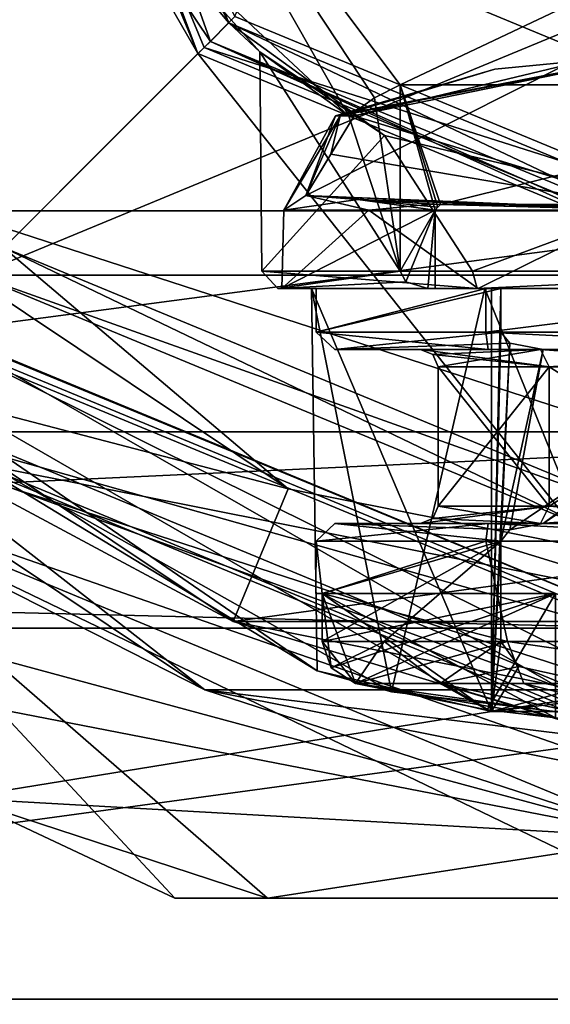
# Model space of a CAD drawing. Header units: millimetres. Extents: x -147 to 294, y -82 to 275.
# Tile 22 of 256: x 69 to 75, y -16 to -5. Entities that reach past the tile are written whole.
import ezdxf

# ---------------------------------------------------------------- set-up
doc = ezdxf.new("R2010")
doc.units = ezdxf.units.MM
doc.header["$LTSCALE"] = 67.506716
for name, color, linetype in [('198', 7, 'CONTINUOUS'), ('199', 7, 'CONTINUOUS'), ('201', 7, 'CONTINUOUS'), ('202', 7, 'CONTINUOUS'), ('203', 7, 'CONTINUOUS'), ('204', 7, 'CONTINUOUS'), ('214', 7, 'CONTINUOUS'), ('216', 7, 'CONTINUOUS'), ('218', 7, 'CONTINUOUS'), ('264', 7, 'CONTINUOUS'), ('273', 7, 'CONTINUOUS'), ('280', 7, 'CONTINUOUS'), ('282', 7, 'CONTINUOUS'), ('283', 7, 'CONTINUOUS'), ('284', 7, 'CONTINUOUS'), ('285', 7, 'CONTINUOUS'), ('286', 7, 'CONTINUOUS'), ('287', 7, 'CONTINUOUS'), ('290', 7, 'CONTINUOUS'), ('291', 7, 'CONTINUOUS'), ('292', 7, 'CONTINUOUS'), ('293', 7, 'CONTINUOUS'), ('294', 7, 'CONTINUOUS'), ('295', 7, 'CONTINUOUS'), ('296', 7, 'CONTINUOUS'), ('297', 7, 'CONTINUOUS'), ('298', 7, 'CONTINUOUS'), ('299', 7, 'CONTINUOUS'), ('300', 7, 'CONTINUOUS'), ('301', 7, 'CONTINUOUS'), ('313', 7, 'CONTINUOUS'), ('314', 7, 'CONTINUOUS'), ('316', 7, 'CONTINUOUS'), ('317', 7, 'CONTINUOUS'), ('318', 7, 'CONTINUOUS'), ('319', 7, 'CONTINUOUS'), ('320', 7, 'CONTINUOUS'), ('321', 7, 'CONTINUOUS'), ('322', 7, 'CONTINUOUS'), ('323', 7, 'CONTINUOUS'), ('324', 7, 'CONTINUOUS'), ('325', 7, 'CONTINUOUS'), ('326', 7, 'CONTINUOUS'), ('327', 7, 'CONTINUOUS'), ('328', 7, 'CONTINUOUS'), ('334', 7, 'CONTINUOUS'), ('335', 7, 'CONTINUOUS'), ('336', 7, 'CONTINUOUS'), ('337', 7, 'CONTINUOUS'), ('339', 7, 'CONTINUOUS'), ('340', 7, 'CONTINUOUS'), ('341', 7, 'CONTINUOUS'), ('349', 7, 'CONTINUOUS'), ('351', 7, 'CONTINUOUS'), ('352', 7, 'CONTINUOUS'), ('353', 7, 'CONTINUOUS'), ('354', 7, 'CONTINUOUS'), ('355', 7, 'CONTINUOUS'), ('356', 7, 'CONTINUOUS'), ('361', 7, 'CONTINUOUS'), ('362', 7, 'CONTINUOUS'), ('366', 7, 'CONTINUOUS'), ('367', 7, 'CONTINUOUS'), ('368', 7, 'CONTINUOUS'), ('369', 7, 'CONTINUOUS'), ('371', 7, 'CONTINUOUS'), ('372', 7, 'CONTINUOUS'), ('5', 7, 'CONTINUOUS'), ('7', 7, 'CONTINUOUS')]:
    doc.layers.add(name, color=color, linetype=linetype)

msp = doc.modelspace()

# ---------------------------------------------------------------- linework, layer by layer
at = {"layer": '198', "color": 7, "linetype": 'CONTINUOUS'}
for points in [[(66.849, -9.647, -50.5), (62.854, 0, -50.5), (86.151, -9.647, -50.5), (66.849, -9.647, -50.5)], [(86.151, -9.647, -50.5), (62.854, 0, -50.5), (90.146, 0, -50.5), (86.151, -9.647, -50.5)], [(71.277, -12.607, -50.5), (66.849, -9.647, -50.5), (81.723, -12.607, -50.5), (71.277, -12.607, -50.5)], [(81.723, -12.607, -50.5), (66.849, -9.647, -50.5), (86.151, -9.647, -50.5), (81.723, -12.607, -50.5)], [(76.5, -13.646, -50.5), (71.277, -12.607, -50.5), (81.723, -12.607, -50.5), (76.5, -13.646, -50.5)]]:
    msp.add_3dface(points, dxfattribs=at)
at = {"layer": '199', "color": 7, "linetype": 'CONTINUOUS'}
for points in [[(66.849, -9.647, -32.5), (71.277, -12.607, -32.5), (67.131, -9.369, -32.5), (66.849, -9.647, -32.5)], [(67.131, -9.369, -32.5), (71.277, -12.607, -32.5), (76.5, -13.25, -32.5), (67.131, -9.369, -32.5)], [(71.277, -12.607, -32.5), (76.5, -13.646, -32.5), (76.5, -13.25, -32.5), (71.277, -12.607, -32.5)]]:
    msp.add_3dface(points, dxfattribs=at)
at = {"layer": '201', "color": 7, "linetype": 'CONTINUOUS'}
for points in [[(66.383, -10.117, -50.25), (76.5, -14.307, -50.25), (65.763, -11.403, -48.306), (66.383, -10.117, -50.25)], [(76.5, -14.307, -50.25), (66.294, -12.322, -46.5), (65.763, -11.403, -48.306), (76.5, -14.307, -50.25)], [(68.5, -13.856, -46.5), (66.294, -12.322, -46.5), (76.5, -14.307, -50.25), (68.5, -13.856, -46.5)], [(70.932, -15, -46.5), (68.5, -13.856, -46.5), (71.993, -15, -48.306), (70.932, -15, -46.5)], [(71.993, -15, -48.306), (68.5, -13.856, -46.5), (76.5, -14.307, -50.25), (71.993, -15, -48.306)], [(76.5, -15, -49.5), (71.993, -15, -48.306), (76.5, -14.307, -50.25), (76.5, -15, -49.5)]]:
    msp.add_3dface(points, dxfattribs=at)
at = {"layer": '202', "color": 7, "linetype": 'CONTINUOUS'}
for points in [[(66.849, -9.647, -50.5), (71.277, -12.607, -50.5), (66.383, -10.117, -50.25), (66.849, -9.647, -50.5)], [(71.277, -12.607, -50.5), (76.5, -13.646, -50.5), (66.383, -10.117, -50.25), (71.277, -12.607, -50.5)], [(76.5, -13.646, -50.5), (76.5, -14.307, -50.25), (66.383, -10.117, -50.25), (76.5, -13.646, -50.5)]]:
    msp.add_3dface(points, dxfattribs=at)
at = {"layer": '203', "color": 7, "linetype": 'CONTINUOUS'}
for points in [[(71.277, -12.607, -32.5), (66.849, -9.647, -32.5), (66.383, -10.117, -32.75), (71.277, -12.607, -32.5)], [(76.5, -14.307, -32.75), (71.277, -12.607, -32.5), (66.383, -10.117, -32.75), (76.5, -14.307, -32.75)], [(76.5, -13.646, -32.5), (71.277, -12.607, -32.5), (76.5, -14.307, -32.75), (76.5, -13.646, -32.5)]]:
    msp.add_3dface(points, dxfattribs=at)
at = {"layer": '204', "color": 7, "linetype": 'CONTINUOUS'}
for points in [[(76.5, -14.307, -32.75), (66.383, -10.117, -32.75), (76.5, -15, -33.5), (76.5, -14.307, -32.75)], [(76.5, -15, -33.5), (66.383, -10.117, -32.75), (71.993, -15, -34.694), (76.5, -15, -33.5)], [(71.993, -15, -34.694), (66.383, -10.117, -32.75), (70.932, -15, -36.5), (71.993, -15, -34.694)], [(70.932, -15, -36.5), (66.383, -10.117, -32.75), (68.5, -13.856, -36.5), (70.932, -15, -36.5)]]:
    msp.add_3dface(points, dxfattribs=at)
at = {"layer": '214', "color": 7, "linetype": 'CONTINUOUS'}
for points in [[(70.932, -15, -46.5), (71.993, -15, -48.306), (82.068, -15, -46.5), (70.932, -15, -46.5)], [(70.932, -15, -46.5), (82.068, -15, -46.5), (82.068, -15, -36.5), (70.932, -15, -46.5)], [(70.932, -15, -46.5), (82.068, -15, -36.5), (70.932, -15, -36.5), (70.932, -15, -46.5)], [(82.068, -15, -36.5), (81.007, -15, -34.694), (70.932, -15, -36.5), (82.068, -15, -36.5)], [(81.007, -15, -34.694), (71.993, -15, -34.694), (70.932, -15, -36.5), (81.007, -15, -34.694)], [(71.993, -15, -48.306), (76.5, -15, -49.5), (81.007, -15, -48.306), (71.993, -15, -48.306)], [(71.993, -15, -48.306), (81.007, -15, -48.306), (82.068, -15, -46.5), (71.993, -15, -48.306)], [(81.007, -15, -34.694), (76.5, -15, -33.5), (71.993, -15, -34.694), (81.007, -15, -34.694)]]:
    msp.add_3dface(points, dxfattribs=at)
at = {"layer": '216', "color": 7, "linetype": 'CONTINUOUS'}
for points in [[(67.131, -9.369, -32.5), (76.5, -13.25, -32.5), (67.131, -9.369, -28.109), (67.131, -9.369, -32.5)], [(67.131, -9.369, -28.109), (76.5, -13.25, -32.5), (76.5, -13.25, -28.109), (67.131, -9.369, -28.109)]]:
    msp.add_3dface(points, dxfattribs=at)
at = {"layer": '218', "color": 7, "linetype": 'CONTINUOUS'}
for points in [[(67.131, -9.369, -28.109), (76.5, -13.25, -28.109), (68.085, -8.415, -26.5), (67.131, -9.369, -28.109)], [(68.085, -8.415, -26.5), (76.5, -13.25, -28.109), (76.5, -11.9, -26.5), (68.085, -8.415, -26.5)]]:
    msp.add_3dface(points, dxfattribs=at)
at = {"layer": '264', "color": 7, "linetype": 'CONTINUOUS'}
for points in [[(68.5, -13.856, -46.5), (70.932, -15, -46.5), (68.5, -13.856, -36.5), (68.5, -13.856, -46.5)], [(70.932, -15, -46.5), (70.932, -15, -36.5), (68.5, -13.856, -36.5), (70.932, -15, -46.5)]]:
    msp.add_3dface(points, dxfattribs=at)
at = {"layer": '273', "color": 7, "linetype": 'CONTINUOUS'}
for points in [[(68.104, -8.433, -21.398), (68.085, -8.415, -26.5), (76.5, -11.9, -26.5), (68.104, -8.433, -21.398)], [(76.5, -11.9, -19.682), (68.104, -8.433, -21.398), (76.5, -11.9, -26.5), (76.5, -11.9, -19.682)]]:
    msp.add_3dface(points, dxfattribs=at)
at = {"layer": '280', "color": 7, "linetype": 'CONTINUOUS'}
for points in [[(69.756, -2.795, -60), (71.341, -5.164, -60), (69.5, 0, -60), (69.756, -2.795, -60)], [(69.5, 0, -60), (71.341, -5.164, -60), (71.55, -4.95, -60), (69.5, 0, -60)], [(71.341, -5.164, -60), (76.5, -7.3, -60), (71.55, -4.95, -60), (71.341, -5.164, -60)], [(76.5, -7.3, -60), (76.5, -7, -60), (71.55, -4.95, -60), (76.5, -7.3, -60)]]:
    msp.add_3dface(points, dxfattribs=at)
at = {"layer": '282', "color": 7, "linetype": 'CONTINUOUS'}
for points in [[(69, 0, -51.1), (68.017, -8.488, -51.1), (71.197, -5.303, -51.1), (69, 0, -51.1)], [(68.017, -8.488, -51.1), (76.5, -12, -51.1), (71.197, -5.303, -51.1), (68.017, -8.488, -51.1)], [(76.5, -12, -51.1), (76.5, -7.5, -51.1), (71.197, -5.303, -51.1), (76.5, -12, -51.1)]]:
    msp.add_3dface(points, dxfattribs=at)
at = {"layer": '283', "color": 7, "linetype": 'CONTINUOUS'}
for points in [[(52.229, -17.634, -81.1), (46.5, 0, -81.1), (100.771, -17.634, -81.1), (52.229, -17.634, -81.1)], [(100.771, -17.634, -81.1), (46.5, 0, -81.1), (106.5, 0, -81.1), (100.771, -17.634, -81.1)]]:
    msp.add_3dface(points, dxfattribs=at)
at = {"layer": '284', "color": 7, "linetype": 'CONTINUOUS'}
for points in [[(73.515, -5.661, -70.1), (70.228, -1.272, -70.1), (73.221, -5.812, -69.827), (73.515, -5.661, -70.1)], [(73.221, -5.812, -69.827), (70.228, -1.272, -70.1), (72.929, -6.021, -69.5), (73.221, -5.812, -69.827)], [(72.929, -6.021, -69.5), (70.228, -1.272, -70.1), (70.727, -3.959, -69.5), (72.929, -6.021, -69.5)]]:
    msp.add_3dface(points, dxfattribs=at)
at = {"layer": '285', "color": 7, "linetype": 'CONTINUOUS'}
for points in [[(69.5, 0, -60), (71.55, -4.95, -60), (69.597, -1.162, -69.5), (69.5, 0, -60)], [(71.55, -4.95, -60), (70.727, -3.959, -69.5), (69.597, -1.162, -69.5), (71.55, -4.95, -60)], [(70.727, -3.959, -69.5), (71.55, -4.95, -60), (71.906, -5.282, -66.365), (70.727, -3.959, -69.5)], [(72.929, -6.021, -69.5), (70.727, -3.959, -69.5), (71.906, -5.282, -66.365), (72.929, -6.021, -69.5)], [(71.55, -4.95, -60), (76.5, -7, -60), (73.336, -6.244, -63.261), (71.55, -4.95, -60)], [(71.906, -5.282, -66.365), (71.55, -4.95, -60), (73.336, -6.244, -63.261), (71.906, -5.282, -66.365)], [(76.5, -7, -60), (76.5, -7, -62), (73.336, -6.244, -63.261), (76.5, -7, -60)]]:
    msp.add_3dface(points, dxfattribs=at)
at = {"layer": '286', "color": 7, "linetype": 'CONTINUOUS'}
for points in [[(69, 0, -51.1), (71.197, -5.303, -51.1), (69, 0, -59.8), (69, 0, -51.1)], [(69, 0, -59.8), (71.197, -5.303, -51.1), (71.197, -5.303, -59.8), (69, 0, -59.8)], [(76.5, -7.5, -51.1), (76.5, -7.5, -59.8), (71.197, -5.303, -59.8), (76.5, -7.5, -51.1)], [(71.197, -5.303, -51.1), (76.5, -7.5, -51.1), (71.197, -5.303, -59.8), (71.197, -5.303, -51.1)]]:
    msp.add_3dface(points, dxfattribs=at)
at = {"layer": '287', "color": 7, "linetype": 'CONTINUOUS'}
for points in [[(76.5, -12, -51.1), (68.017, -8.488, -51.1), (76.5, -12.707, -51.393), (76.5, -12, -51.1)], [(68.017, -8.488, -51.1), (69.031, -10.28, -51.393), (76.5, -12.707, -51.393), (68.017, -8.488, -51.1)], [(67.308, -9.192, -52.1), (76.5, -13, -52.1), (69.031, -10.28, -51.393), (67.308, -9.192, -52.1)], [(69.031, -10.28, -51.393), (76.5, -13, -52.1), (76.5, -12.707, -51.393), (69.031, -10.28, -51.393)]]:
    msp.add_3dface(points, dxfattribs=at)
at = {"layer": '290', "color": 7, "linetype": 'CONTINUOUS'}
for points in [[(69.2, 0, -60), (69, 0, -59.8), (71.197, -5.303, -59.8), (69.2, 0, -60)], [(69.756, -2.795, -60), (69.2, 0, -60), (71.197, -5.303, -59.8), (69.756, -2.795, -60)], [(71.341, -5.164, -60), (69.756, -2.795, -60), (71.197, -5.303, -59.8), (71.341, -5.164, -60)], [(76.5, -7.5, -59.8), (71.341, -5.164, -60), (71.197, -5.303, -59.8), (76.5, -7.5, -59.8)], [(76.5, -7.3, -60), (71.341, -5.164, -60), (76.5, -7.441, -59.941), (76.5, -7.3, -60)], [(71.341, -5.164, -60), (76.5, -7.5, -59.8), (76.5, -7.441, -59.941), (71.341, -5.164, -60)]]:
    msp.add_3dface(points, dxfattribs=at)
at = {"layer": '291', "color": 7, "linetype": 'CONTINUOUS'}
for points in [[(72.113, -8, -66.264), (74.398, -8, -62.735), (72.16, -8, -66.307), (72.113, -8, -66.264)], [(73.834, -8, -70.1), (72.113, -8, -66.264), (72.16, -8, -66.307), (73.834, -8, -70.1)], [(72.16, -8, -66.307), (74.398, -8, -62.735), (74.41, -8, -62.785), (72.16, -8, -66.307)], [(73.917, -8, -70.1), (73.834, -8, -70.1), (72.16, -8, -66.307), (73.917, -8, -70.1)], [(74.398, -8, -62.735), (78.602, -8, -62.735), (74.41, -8, -62.785), (74.398, -8, -62.735)], [(74.41, -8, -62.785), (78.602, -8, -62.735), (78.59, -8, -62.785), (74.41, -8, -62.785)]]:
    msp.add_3dface(points, dxfattribs=at)
at = {"layer": '292', "color": 7, "linetype": 'CONTINUOUS'}
for points in [[(74.398, -8, -62.735), (72.113, -8, -66.264), (71.928, -7.8, -66.097), (74.398, -8, -62.735)], [(74.347, -7.8, -62.535), (74.398, -8, -62.735), (71.928, -7.8, -66.097), (74.347, -7.8, -62.535)], [(71.928, -7.8, -66.097), (72.113, -8, -66.264), (73.515, -7.8, -70.1), (71.928, -7.8, -66.097)], [(73.515, -7.8, -70.1), (72.113, -8, -66.264), (73.58, -7.923, -70.1), (73.515, -7.8, -70.1)], [(78.653, -7.8, -62.535), (74.398, -8, -62.735), (74.347, -7.8, -62.535), (78.653, -7.8, -62.535)], [(78.602, -8, -62.735), (74.398, -8, -62.735), (78.653, -7.8, -62.535), (78.602, -8, -62.735)], [(72.113, -8, -66.264), (73.834, -8, -70.1), (73.58, -7.923, -70.1), (72.113, -8, -66.264)]]:
    msp.add_3dface(points, dxfattribs=at)
at = {"layer": '293', "color": 7, "linetype": 'CONTINUOUS'}
for points in [[(72.828, -6.02, -65.966), (72.989, -6.02, -65.35), (76.5, -5.3, -66.6), (72.828, -6.02, -65.966)], [(74.602, -5.482, -66.6), (72.828, -6.02, -65.966), (76.5, -5.3, -66.6), (74.602, -5.482, -66.6)], [(72.989, -6.02, -65.35), (75.395, -5.44, -65.35), (76.5, -5.3, -66.6), (72.989, -6.02, -65.35)], [(72.773, -6.02, -66.6), (72.828, -6.02, -65.966), (74.602, -5.482, -66.6), (72.773, -6.02, -66.6)]]:
    msp.add_3dface(points, dxfattribs=at)
at = {"layer": '294', "color": 7, "linetype": 'CONTINUOUS'}
for points in [[(74.933, -12.535, -63.383), (73.002, -12.535, -65.85), (75.899, -12.944, -65.504), (74.933, -12.535, -63.383)], [(75.899, -12.944, -65.504), (73.002, -12.535, -65.85), (75.299, -12.928, -65.85), (75.899, -12.944, -65.504)], [(75.299, -12.928, -65.85), (73.002, -12.535, -65.85), (74.512, -12.838, -65.85), (75.299, -12.928, -65.85)], [(78.067, -12.535, -63.383), (74.933, -12.535, -63.383), (76.5, -12.925, -65.157), (78.067, -12.535, -63.383)], [(76.5, -12.925, -65.157), (74.933, -12.535, -63.383), (75.899, -12.944, -65.504), (76.5, -12.925, -65.157)]]:
    msp.add_3dface(points, dxfattribs=at)
at = {"layer": '295', "color": 7, "linetype": 'CONTINUOUS'}
for points in [[(74.564, -8, -70.1), (72.551, -8, -66.699), (72.5, -8, -66.644), (74.564, -8, -70.1)], [(72.5, -8, -66.644), (72.551, -8, -66.699), (74.487, -8, -63.143), (72.5, -8, -66.644)], [(72.551, -8, -66.699), (74.497, -8, -63.196), (74.487, -8, -63.143), (72.551, -8, -66.699)], [(74.669, -8, -70.1), (72.551, -8, -66.699), (74.564, -8, -70.1), (74.669, -8, -70.1)], [(74.497, -8, -63.196), (78.503, -8, -63.196), (74.487, -8, -63.143), (74.497, -8, -63.196)], [(74.487, -8, -63.143), (78.503, -8, -63.196), (78.513, -8, -63.143), (74.487, -8, -63.143)]]:
    msp.add_3dface(points, dxfattribs=at)
at = {"layer": '296', "color": 7, "linetype": 'CONTINUOUS'}
for points in [[(72.773, -6.02, -66.6), (74.602, -5.482, -66.6), (76.5, -5.3, -66.6), (72.773, -6.02, -66.6)], [(72.773, -6.02, -66.6), (76.5, -5.3, -66.6), (72.828, -6.02, -67.234), (72.773, -6.02, -66.6)], [(72.828, -6.02, -67.234), (76.5, -5.3, -66.6), (72.989, -6.02, -67.85), (72.828, -6.02, -67.234)], [(72.989, -6.02, -67.85), (76.5, -5.3, -66.6), (75.395, -5.44, -67.85), (72.989, -6.02, -67.85)]]:
    msp.add_3dface(points, dxfattribs=at)
at = {"layer": '297', "color": 7, "linetype": 'CONTINUOUS'}
for points in [[(73.002, -12.535, -67.35), (73.973, -12.535, -69.133), (74.512, -12.838, -67.35), (73.002, -12.535, -67.35)], [(73.973, -12.535, -69.133), (75.758, -12.535, -70.1), (75.899, -12.944, -67.696), (73.973, -12.535, -69.133)], [(74.512, -12.838, -67.35), (73.973, -12.535, -69.133), (75.299, -12.928, -67.35), (74.512, -12.838, -67.35)], [(75.299, -12.928, -67.35), (73.973, -12.535, -69.133), (75.899, -12.944, -67.696), (75.299, -12.928, -67.35)]]:
    msp.add_3dface(points, dxfattribs=at)
at = {"layer": '298', "color": 7, "linetype": 'CONTINUOUS'}
for points in [[(72.767, -10.7, -66.951), (74.524, -10.7, -63.413), (73.75, -10.7, -66.6), (72.767, -10.7, -66.951)], [(75.154, -10.7, -70.1), (72.767, -10.7, -66.951), (75.125, -10.7, -68.981), (75.154, -10.7, -70.1)], [(75.125, -10.7, -68.981), (72.767, -10.7, -66.951), (73.75, -10.7, -66.6), (75.125, -10.7, -68.981)], [(73.75, -10.7, -66.6), (74.524, -10.7, -63.413), (75.125, -10.7, -64.219), (73.75, -10.7, -66.6)], [(74.524, -10.7, -63.413), (78.476, -10.7, -63.413), (75.125, -10.7, -64.219), (74.524, -10.7, -63.413)], [(75.125, -10.7, -64.219), (78.476, -10.7, -63.413), (77.875, -10.7, -64.219), (75.125, -10.7, -64.219)], [(77.875, -10.7, -68.981), (75.154, -10.7, -70.1), (75.125, -10.7, -68.981), (77.875, -10.7, -68.981)], [(77.846, -10.7, -70.1), (75.154, -10.7, -70.1), (77.875, -10.7, -68.981), (77.846, -10.7, -70.1)]]:
    msp.add_3dface(points, dxfattribs=at)
at = {"layer": '299', "color": 7, "linetype": 'CONTINUOUS'}
for points in [[(73.95, -10.5, -66.6), (75.225, -10.5, -64.392), (73.95, -8.9, -66.6), (73.95, -10.5, -66.6)], [(73.95, -8.9, -66.6), (75.225, -10.5, -64.392), (75.225, -8.9, -64.392), (73.95, -8.9, -66.6)], [(75.225, -10.5, -64.392), (77.775, -10.5, -64.392), (75.225, -8.9, -64.392), (75.225, -10.5, -64.392)], [(75.225, -8.9, -64.392), (77.775, -10.5, -64.392), (77.775, -8.9, -64.392), (75.225, -8.9, -64.392)]]:
    msp.add_3dface(points, dxfattribs=at)
at = {"layer": '300', "color": 7, "linetype": 'CONTINUOUS'}
for points in [[(72.767, -8.7, -66.951), (75.154, -8.7, -70.1), (73.75, -8.7, -66.6), (72.767, -8.7, -66.951)], [(74.524, -8.7, -63.413), (72.767, -8.7, -66.951), (73.75, -8.7, -66.6), (74.524, -8.7, -63.413)], [(73.75, -8.7, -66.6), (75.154, -8.7, -70.1), (75.125, -8.7, -68.981), (73.75, -8.7, -66.6)], [(75.125, -8.7, -64.219), (74.524, -8.7, -63.413), (73.75, -8.7, -66.6), (75.125, -8.7, -64.219)], [(78.476, -8.7, -63.413), (74.524, -8.7, -63.413), (77.875, -8.7, -64.219), (78.476, -8.7, -63.413)], [(77.875, -8.7, -64.219), (74.524, -8.7, -63.413), (75.125, -8.7, -64.219), (77.875, -8.7, -64.219)], [(75.154, -8.7, -70.1), (77.846, -8.7, -70.1), (75.125, -8.7, -68.981), (75.154, -8.7, -70.1)], [(75.125, -8.7, -68.981), (77.846, -8.7, -70.1), (77.875, -8.7, -68.981), (75.125, -8.7, -68.981)]]:
    msp.add_3dface(points, dxfattribs=at)
at = {"layer": '301', "color": 7, "linetype": 'CONTINUOUS'}
for points in [[(73.95, -10.5, -66.6), (73.95, -8.9, -66.6), (75.225, -8.9, -68.808), (73.95, -10.5, -66.6)], [(75.225, -10.5, -68.808), (73.95, -10.5, -66.6), (75.225, -8.9, -68.808), (75.225, -10.5, -68.808)], [(77.775, -10.5, -68.808), (75.225, -10.5, -68.808), (77.775, -8.9, -68.808), (77.775, -10.5, -68.808)], [(77.775, -8.9, -68.808), (75.225, -10.5, -68.808), (75.225, -8.9, -68.808), (77.775, -8.9, -68.808)]]:
    msp.add_3dface(points, dxfattribs=at)
at = {"layer": '313', "color": 7, "linetype": 'CONTINUOUS'}
for points in [[(72.622, -11.5, -65.85), (75.299, -11.5, -65.85), (72.622, -12.052, -65.85), (72.622, -11.5, -65.85)], [(72.622, -12.052, -65.85), (75.299, -11.5, -65.85), (72.726, -12.355, -65.85), (72.622, -12.052, -65.85)], [(75.299, -11.5, -65.85), (73.002, -12.535, -65.85), (72.726, -12.355, -65.85), (75.299, -11.5, -65.85)], [(74.512, -12.838, -65.85), (73.002, -12.535, -65.85), (75.299, -11.5, -65.85), (74.512, -12.838, -65.85)], [(75.299, -12.928, -65.85), (74.512, -12.838, -65.85), (75.299, -11.5, -65.85), (75.299, -12.928, -65.85)]]:
    msp.add_3dface(points, dxfattribs=at)
at = {"layer": '314', "color": 7, "linetype": 'CONTINUOUS'}
for points in [[(73.002, -12.535, -67.35), (74.512, -12.838, -67.35), (72.622, -11.5, -67.35), (73.002, -12.535, -67.35)], [(73.002, -12.535, -67.35), (72.622, -11.5, -67.35), (72.726, -12.355, -67.35), (73.002, -12.535, -67.35)], [(74.512, -12.838, -67.35), (75.299, -12.928, -67.35), (72.622, -11.5, -67.35), (74.512, -12.838, -67.35)], [(75.299, -12.928, -67.35), (75.299, -11.5, -67.35), (72.622, -11.5, -67.35), (75.299, -12.928, -67.35)], [(72.622, -11.5, -67.35), (72.622, -12.052, -67.35), (72.726, -12.355, -67.35), (72.622, -11.5, -67.35)]]:
    msp.add_3dface(points, dxfattribs=at)
at = {"layer": '316', "color": 7, "linetype": 'CONTINUOUS'}
for points in [[(72.726, -12.355, -67.35), (72.622, -12.052, -67.35), (73.332, -12.052, -68.959), (72.726, -12.355, -67.35)], [(73.002, -12.535, -67.35), (72.726, -12.355, -67.35), (73.332, -12.052, -68.959), (73.002, -12.535, -67.35)], [(73.973, -12.535, -69.133), (73.002, -12.535, -67.35), (73.332, -12.052, -68.959), (73.973, -12.535, -69.133)], [(74.669, -12.052, -70.1), (73.973, -12.535, -69.133), (73.332, -12.052, -68.959), (74.669, -12.052, -70.1)], [(74.876, -12.34, -70.1), (73.973, -12.535, -69.133), (74.669, -12.052, -70.1), (74.876, -12.34, -70.1)], [(75.758, -12.535, -70.1), (73.973, -12.535, -69.133), (74.876, -12.34, -70.1), (75.758, -12.535, -70.1)]]:
    msp.add_3dface(points, dxfattribs=at)
at = {"layer": '317', "color": 7, "linetype": 'CONTINUOUS'}
for points in [[(73.002, -12.535, -65.85), (72.622, -12.052, -65.85), (72.726, -12.355, -65.85), (73.002, -12.535, -65.85)], [(72.622, -12.052, -65.85), (73.002, -12.535, -65.85), (74.747, -12.052, -63.06), (72.622, -12.052, -65.85)], [(73.002, -12.535, -65.85), (74.933, -12.535, -63.383), (74.747, -12.052, -63.06), (73.002, -12.535, -65.85)], [(74.933, -12.535, -63.383), (78.067, -12.535, -63.383), (74.747, -12.052, -63.06), (74.933, -12.535, -63.383)], [(74.747, -12.052, -63.06), (78.067, -12.535, -63.383), (78.253, -12.052, -63.06), (74.747, -12.052, -63.06)]]:
    msp.add_3dface(points, dxfattribs=at)
at = {"layer": '318', "color": 7, "linetype": 'CONTINUOUS'}
for points in [[(72.767, -8.7, -66.951), (74.524, -8.7, -63.413), (72.551, -8.5, -66.699), (72.767, -8.7, -66.951)], [(74.669, -8.5, -70.1), (72.767, -8.7, -66.951), (72.551, -8.5, -66.699), (74.669, -8.5, -70.1)], [(72.551, -8.5, -66.699), (74.524, -8.7, -63.413), (74.497, -8.5, -63.196), (72.551, -8.5, -66.699)], [(72.767, -8.7, -66.951), (74.669, -8.5, -70.1), (74.772, -8.628, -70.1), (72.767, -8.7, -66.951)], [(74.524, -8.7, -63.413), (78.476, -8.7, -63.413), (74.497, -8.5, -63.196), (74.524, -8.7, -63.413)], [(74.497, -8.5, -63.196), (78.476, -8.7, -63.413), (78.503, -8.5, -63.196), (74.497, -8.5, -63.196)], [(75.154, -8.7, -70.1), (72.767, -8.7, -66.951), (74.772, -8.628, -70.1), (75.154, -8.7, -70.1)]]:
    msp.add_3dface(points, dxfattribs=at)
at = {"layer": '319', "color": 7, "linetype": 'CONTINUOUS'}
for points in [[(73.75, -8.7, -66.6), (75.125, -8.7, -68.981), (73.891, -8.759, -66.6), (73.75, -8.7, -66.6)], [(75.125, -8.7, -68.981), (73.95, -8.9, -66.6), (73.891, -8.759, -66.6), (75.125, -8.7, -68.981)], [(73.95, -8.9, -66.6), (75.125, -8.7, -68.981), (75.225, -8.9, -68.808), (73.95, -8.9, -66.6)], [(75.125, -8.7, -68.981), (77.875, -8.7, -68.981), (75.225, -8.9, -68.808), (75.125, -8.7, -68.981)], [(77.875, -8.7, -68.981), (77.775, -8.9, -68.808), (75.225, -8.9, -68.808), (77.875, -8.7, -68.981)]]:
    msp.add_3dface(points, dxfattribs=at)
at = {"layer": '320', "color": 7, "linetype": 'CONTINUOUS'}
for points in [[(75.225, -8.9, -64.392), (75.125, -8.7, -64.219), (73.75, -8.7, -66.6), (75.225, -8.9, -64.392)], [(75.225, -8.9, -64.392), (73.75, -8.7, -66.6), (73.891, -8.759, -66.6), (75.225, -8.9, -64.392)], [(75.225, -8.9, -64.392), (77.775, -8.9, -64.392), (75.125, -8.7, -64.219), (75.225, -8.9, -64.392)], [(77.775, -8.9, -64.392), (77.875, -8.7, -64.219), (75.125, -8.7, -64.219), (77.775, -8.9, -64.392)], [(73.95, -8.9, -66.6), (75.225, -8.9, -64.392), (73.891, -8.759, -66.6), (73.95, -8.9, -66.6)]]:
    msp.add_3dface(points, dxfattribs=at)
at = {"layer": '321', "color": 7, "linetype": 'CONTINUOUS'}
for points in [[(75.125, -10.7, -68.981), (73.75, -10.7, -66.6), (75.225, -10.5, -68.808), (75.125, -10.7, -68.981)], [(75.225, -10.5, -68.808), (73.75, -10.7, -66.6), (73.891, -10.641, -66.6), (75.225, -10.5, -68.808)], [(73.95, -10.5, -66.6), (75.225, -10.5, -68.808), (73.891, -10.641, -66.6), (73.95, -10.5, -66.6)], [(77.875, -10.7, -68.981), (75.125, -10.7, -68.981), (77.775, -10.5, -68.808), (77.875, -10.7, -68.981)], [(75.125, -10.7, -68.981), (75.225, -10.5, -68.808), (77.775, -10.5, -68.808), (75.125, -10.7, -68.981)]]:
    msp.add_3dface(points, dxfattribs=at)
at = {"layer": '322', "color": 7, "linetype": 'CONTINUOUS'}
for points in [[(75.125, -10.7, -64.219), (73.95, -10.5, -66.6), (73.891, -10.641, -66.6), (75.125, -10.7, -64.219)], [(75.125, -10.7, -64.219), (75.225, -10.5, -64.392), (73.95, -10.5, -66.6), (75.125, -10.7, -64.219)], [(75.125, -10.7, -64.219), (77.875, -10.7, -64.219), (75.225, -10.5, -64.392), (75.125, -10.7, -64.219)], [(77.875, -10.7, -64.219), (77.775, -10.5, -64.392), (75.225, -10.5, -64.392), (77.875, -10.7, -64.219)], [(73.75, -10.7, -66.6), (75.125, -10.7, -64.219), (73.891, -10.641, -66.6), (73.75, -10.7, -66.6)]]:
    msp.add_3dface(points, dxfattribs=at)
at = {"layer": '323', "color": 7, "linetype": 'CONTINUOUS'}
for points in [[(74.524, -10.7, -63.413), (72.767, -10.7, -66.951), (72.551, -10.9, -66.699), (74.524, -10.7, -63.413)], [(74.497, -10.9, -63.196), (74.524, -10.7, -63.413), (72.551, -10.9, -66.699), (74.497, -10.9, -63.196)], [(72.551, -10.9, -66.699), (72.767, -10.7, -66.951), (74.669, -10.9, -70.1), (72.551, -10.9, -66.699)], [(72.767, -10.7, -66.951), (75.154, -10.7, -70.1), (74.772, -10.772, -70.1), (72.767, -10.7, -66.951)], [(74.669, -10.9, -70.1), (72.767, -10.7, -66.951), (74.772, -10.772, -70.1), (74.669, -10.9, -70.1)], [(78.503, -10.9, -63.196), (74.524, -10.7, -63.413), (74.497, -10.9, -63.196), (78.503, -10.9, -63.196)], [(78.476, -10.7, -63.413), (74.524, -10.7, -63.413), (78.503, -10.9, -63.196), (78.476, -10.7, -63.413)]]:
    msp.add_3dface(points, dxfattribs=at)
at = {"layer": '324', "color": 7, "linetype": 'CONTINUOUS'}
for points in [[(73.877, -7.031, -63.18), (76.231, -7.099, -62.258), (72.433, -6.934, -65.35), (73.877, -7.031, -63.18)], [(72.433, -6.934, -65.35), (76.231, -7.099, -62.258), (76.5, -7.1, -62.25), (72.433, -6.934, -65.35)], [(76.5, -7.1, -65.35), (72.433, -6.934, -65.35), (76.5, -7.1, -62.25), (76.5, -7.1, -65.35)]]:
    msp.add_3dface(points, dxfattribs=at)
at = {"layer": '325', "color": 7, "linetype": 'CONTINUOUS'}
for points in [[(75.395, -5.44, -65.35), (72.989, -6.02, -65.35), (76.5, -7.1, -65.35), (75.395, -5.44, -65.35)], [(76.5, -7.1, -65.35), (72.989, -6.02, -65.35), (72.722, -6.459, -65.35), (76.5, -7.1, -65.35)], [(72.433, -6.934, -65.35), (76.5, -7.1, -65.35), (72.722, -6.459, -65.35), (72.433, -6.934, -65.35)]]:
    msp.add_3dface(points, dxfattribs=at)
at = {"layer": '326', "color": 7, "linetype": 'CONTINUOUS'}
for points in [[(72.989, -6.02, -67.85), (75.395, -5.44, -67.85), (72.433, -6.934, -67.85), (72.989, -6.02, -67.85)], [(72.433, -6.934, -67.85), (75.395, -5.44, -67.85), (76.5, -7.1, -67.85), (72.433, -6.934, -67.85)], [(72.989, -6.02, -67.85), (72.433, -6.934, -67.85), (72.721, -6.459, -67.85), (72.989, -6.02, -67.85)]]:
    msp.add_3dface(points, dxfattribs=at)
at = {"layer": '327', "color": 7, "linetype": 'CONTINUOUS'}
for points in [[(72.433, -6.934, -67.85), (76.5, -7.1, -67.85), (73.031, -6.98, -69.108), (72.433, -6.934, -67.85)], [(76.5, -7.1, -67.85), (73.979, -7.036, -70.1), (73.031, -6.98, -69.108), (76.5, -7.1, -67.85)], [(73.979, -7.036, -70.1), (76.5, -7.1, -67.85), (76.5, -7.1, -70.1), (73.979, -7.036, -70.1)]]:
    msp.add_3dface(points, dxfattribs=at)
at = {"layer": '328', "color": 7, "linetype": 'CONTINUOUS'}
for points in [[(74.669, -8, -70.1), (74.564, -8, -70.1), (74.564, -12.855, -70.1), (74.669, -8, -70.1)], [(74.669, -8.5, -70.1), (74.669, -8, -70.1), (74.564, -12.855, -70.1), (74.669, -8.5, -70.1)], [(66.337, -8.106, -70.1), (54.247, -16.158, -70.1), (74.564, -12.855, -70.1), (66.337, -8.106, -70.1)], [(74.772, -8.628, -70.1), (74.669, -8.5, -70.1), (74.564, -12.855, -70.1), (74.772, -8.628, -70.1)], [(74.669, -10.9, -70.1), (74.772, -8.628, -70.1), (74.564, -12.855, -70.1), (74.669, -10.9, -70.1)], [(75.154, -8.7, -70.1), (74.772, -8.628, -70.1), (74.669, -10.9, -70.1), (75.154, -8.7, -70.1)], [(75.154, -8.7, -70.1), (74.669, -10.9, -70.1), (74.772, -10.772, -70.1), (75.154, -8.7, -70.1)], [(75.154, -10.7, -70.1), (77.846, -8.7, -70.1), (74.772, -10.772, -70.1), (75.154, -10.7, -70.1)], [(77.846, -8.7, -70.1), (75.154, -8.7, -70.1), (74.772, -10.772, -70.1), (77.846, -8.7, -70.1)], [(75.154, -10.7, -70.1), (77.846, -10.7, -70.1), (78.228, -8.628, -70.1), (75.154, -10.7, -70.1)], [(77.846, -8.7, -70.1), (75.154, -10.7, -70.1), (78.228, -8.628, -70.1), (77.846, -8.7, -70.1)], [(74.669, -12.052, -70.1), (74.669, -10.9, -70.1), (74.564, -12.855, -70.1), (74.669, -12.052, -70.1)], [(74.876, -12.34, -70.1), (74.669, -12.052, -70.1), (74.564, -12.855, -70.1), (74.876, -12.34, -70.1)], [(75.758, -12.535, -70.1), (74.876, -12.34, -70.1), (74.564, -12.855, -70.1), (75.758, -12.535, -70.1)], [(77.242, -12.535, -70.1), (76.5, -12.555, -70.1), (74.564, -12.855, -70.1), (77.242, -12.535, -70.1)], [(78.436, -12.855, -70.1), (77.242, -12.535, -70.1), (74.564, -12.855, -70.1), (78.436, -12.855, -70.1)], [(76.5, -12.555, -70.1), (75.758, -12.535, -70.1), (74.564, -12.855, -70.1), (76.5, -12.555, -70.1)], [(54.247, -16.158, -70.1), (98.753, -16.158, -70.1), (78.436, -12.855, -70.1), (54.247, -16.158, -70.1)], [(54.247, -16.158, -70.1), (78.436, -12.855, -70.1), (74.564, -12.855, -70.1), (54.247, -16.158, -70.1)], [(60.332, -22.245, -70.1), (98.753, -16.158, -70.1), (54.247, -16.158, -70.1), (60.332, -22.245, -70.1)], [(92.668, -22.245, -70.1), (98.753, -16.158, -70.1), (60.332, -22.245, -70.1), (92.668, -22.245, -70.1)]]:
    msp.add_3dface(points, dxfattribs=at)
at = {"layer": '334', "color": 7, "linetype": 'CONTINUOUS'}
for points in [[(67.308, -9.192, -52.1), (66.337, -8.106, -70.1), (72.565, -12.39, -67.317), (67.308, -9.192, -52.1)], [(66.337, -8.106, -70.1), (74.564, -12.855, -70.1), (72.565, -12.39, -67.317), (66.337, -8.106, -70.1)], [(76.5, -13, -52.1), (67.308, -9.192, -52.1), (76.5, -13, -62.6), (76.5, -13, -52.1)], [(76.5, -13, -62.6), (67.308, -9.192, -52.1), (73.418, -12.629, -64.05), (76.5, -13, -62.6)], [(73.418, -12.629, -64.05), (67.308, -9.192, -52.1), (72.565, -12.39, -67.317), (73.418, -12.629, -64.05)]]:
    msp.add_3dface(points, dxfattribs=at)
at = {"layer": '335', "color": 7, "linetype": 'CONTINUOUS'}
for points in [[(74.564, -8, -70.1), (72.5, -8, -66.644), (74.564, -12.855, -70.1), (74.564, -8, -70.1)], [(72.5, -8, -66.644), (74.487, -8, -63.143), (73.418, -12.629, -64.05), (72.5, -8, -66.644)], [(74.564, -12.855, -70.1), (72.5, -8, -66.644), (72.565, -12.39, -67.317), (74.564, -12.855, -70.1)], [(72.5, -8, -66.644), (73.418, -12.629, -64.05), (72.565, -12.39, -67.317), (72.5, -8, -66.644)], [(74.487, -8, -63.143), (76.5, -13, -62.6), (73.418, -12.629, -64.05), (74.487, -8, -63.143)], [(74.487, -8, -63.143), (78.513, -8, -63.143), (76.5, -13, -62.6), (74.487, -8, -63.143)]]:
    msp.add_3dface(points, dxfattribs=at)
at = {"layer": '336', "color": 7, "linetype": 'CONTINUOUS'}
for points in [[(72.929, -6.021, -69.5), (71.906, -5.282, -66.365), (73.515, -7.8, -70.1), (72.929, -6.021, -69.5)], [(71.906, -5.282, -66.365), (73.336, -6.244, -63.261), (71.928, -7.8, -66.097), (71.906, -5.282, -66.365)], [(71.906, -5.282, -66.365), (71.928, -7.8, -66.097), (73.515, -7.8, -70.1), (71.906, -5.282, -66.365)], [(73.515, -5.661, -70.1), (73.221, -5.812, -69.827), (73.515, -7.8, -70.1), (73.515, -5.661, -70.1)], [(73.221, -5.812, -69.827), (72.929, -6.021, -69.5), (73.515, -7.8, -70.1), (73.221, -5.812, -69.827)], [(73.336, -6.244, -63.261), (74.347, -7.8, -62.535), (71.928, -7.8, -66.097), (73.336, -6.244, -63.261)], [(73.336, -6.244, -63.261), (76.5, -7, -62), (74.347, -7.8, -62.535), (73.336, -6.244, -63.261)], [(76.5, -7, -62), (78.653, -7.8, -62.535), (74.347, -7.8, -62.535), (76.5, -7, -62)]]:
    msp.add_3dface(points, dxfattribs=at)
at = {"layer": '337', "color": 7, "linetype": 'CONTINUOUS'}
for points in [[(73.917, -8, -70.1), (72.16, -8, -66.307), (73.917, -7.1, -70.1), (73.917, -8, -70.1)], [(72.16, -8, -66.307), (74.41, -8, -62.785), (73.158, -7.1, -63.816), (72.16, -8, -66.307)], [(73.917, -7.1, -70.1), (72.16, -8, -66.307), (72.181, -7.1, -67.122), (73.917, -7.1, -70.1)], [(72.181, -7.1, -67.122), (72.16, -8, -66.307), (73.158, -7.1, -63.816), (72.181, -7.1, -67.122)], [(74.41, -8, -62.785), (76.231, -7.099, -62.258), (73.158, -7.1, -63.816), (74.41, -8, -62.785)], [(74.41, -8, -62.785), (78.59, -8, -62.785), (76.231, -7.099, -62.258), (74.41, -8, -62.785)]]:
    msp.add_3dface(points, dxfattribs=at)
at = {"layer": '339', "color": 7, "linetype": 'CONTINUOUS'}
for points in [[(72.773, -6.02, -66.6), (72.828, -6.02, -67.234), (72.181, -7.1, -67.122), (72.773, -6.02, -66.6)], [(72.433, -6.934, -65.35), (72.773, -6.02, -66.6), (72.181, -7.1, -67.122), (72.433, -6.934, -65.35)], [(72.828, -6.02, -67.234), (72.433, -6.934, -67.85), (72.181, -7.1, -67.122), (72.828, -6.02, -67.234)], [(72.828, -6.02, -65.966), (72.773, -6.02, -66.6), (72.433, -6.934, -65.35), (72.828, -6.02, -65.966)], [(72.828, -6.02, -65.966), (72.433, -6.934, -65.35), (72.722, -6.459, -65.35), (72.828, -6.02, -65.966)], [(72.433, -6.934, -67.85), (72.828, -6.02, -67.234), (72.721, -6.459, -67.85), (72.433, -6.934, -67.85)], [(72.828, -6.02, -67.234), (72.989, -6.02, -67.85), (72.721, -6.459, -67.85), (72.828, -6.02, -67.234)], [(72.989, -6.02, -65.35), (72.828, -6.02, -65.966), (72.722, -6.459, -65.35), (72.989, -6.02, -65.35)], [(72.433, -6.934, -65.35), (72.181, -7.1, -67.122), (73.158, -7.1, -63.816), (72.433, -6.934, -65.35)], [(72.433, -6.934, -67.85), (73.031, -6.98, -69.108), (72.181, -7.1, -67.122), (72.433, -6.934, -67.85)], [(73.031, -6.98, -69.108), (73.917, -7.1, -70.1), (72.181, -7.1, -67.122), (73.031, -6.98, -69.108)], [(73.877, -7.031, -63.18), (72.433, -6.934, -65.35), (73.158, -7.1, -63.816), (73.877, -7.031, -63.18)], [(73.031, -6.98, -69.108), (73.979, -7.036, -70.1), (73.948, -7.068, -70.1), (73.031, -6.98, -69.108)], [(73.917, -7.1, -70.1), (73.031, -6.98, -69.108), (73.948, -7.068, -70.1), (73.917, -7.1, -70.1)], [(76.231, -7.099, -62.258), (73.877, -7.031, -63.18), (73.158, -7.1, -63.816), (76.231, -7.099, -62.258)]]:
    msp.add_3dface(points, dxfattribs=at)
at = {"layer": '340', "color": 7, "linetype": 'CONTINUOUS'}
for points in [[(74.497, -8, -63.196), (72.551, -8, -66.699), (72.551, -8.5, -66.699), (74.497, -8, -63.196)], [(74.497, -8, -63.196), (72.551, -8.5, -66.699), (74.497, -8.5, -63.196), (74.497, -8, -63.196)], [(72.551, -8, -66.699), (74.669, -8, -70.1), (72.551, -8.5, -66.699), (72.551, -8, -66.699)], [(74.669, -8, -70.1), (74.669, -8.5, -70.1), (72.551, -8.5, -66.699), (74.669, -8, -70.1)], [(78.503, -8, -63.196), (74.497, -8, -63.196), (74.497, -8.5, -63.196), (78.503, -8, -63.196)], [(78.503, -8, -63.196), (74.497, -8.5, -63.196), (78.503, -8.5, -63.196), (78.503, -8, -63.196)]]:
    msp.add_3dface(points, dxfattribs=at)
at = {"layer": '341', "color": 7, "linetype": 'CONTINUOUS'}
for points in [[(72.622, -11.5, -65.85), (72.551, -10.9, -66.699), (72.55, -11.5, -66.6), (72.622, -11.5, -65.85)], [(72.551, -10.9, -66.699), (72.622, -11.5, -67.35), (72.55, -11.5, -66.6), (72.551, -10.9, -66.699)], [(72.622, -11.5, -65.85), (74.497, -10.9, -63.196), (72.551, -10.9, -66.699), (72.622, -11.5, -65.85)], [(72.622, -11.5, -67.35), (72.551, -10.9, -66.699), (74.669, -10.9, -70.1), (72.622, -11.5, -67.35)], [(72.622, -11.5, -65.85), (74.747, -12.052, -63.06), (74.497, -10.9, -63.196), (72.622, -11.5, -65.85)], [(72.622, -12.052, -67.35), (72.622, -11.5, -67.35), (74.669, -10.9, -70.1), (72.622, -12.052, -67.35)], [(73.332, -12.052, -68.959), (72.622, -12.052, -67.35), (74.669, -10.9, -70.1), (73.332, -12.052, -68.959)], [(74.669, -12.052, -70.1), (73.332, -12.052, -68.959), (74.669, -10.9, -70.1), (74.669, -12.052, -70.1)], [(74.747, -12.052, -63.06), (78.253, -12.052, -63.06), (74.497, -10.9, -63.196), (74.747, -12.052, -63.06)], [(78.253, -12.052, -63.06), (78.503, -10.9, -63.196), (74.497, -10.9, -63.196), (78.253, -12.052, -63.06)], [(72.622, -11.5, -65.85), (72.622, -12.052, -65.85), (74.747, -12.052, -63.06), (72.622, -11.5, -65.85)]]:
    msp.add_3dface(points, dxfattribs=at)
at = {"layer": '349', "color": 7, "linetype": 'CONTINUOUS'}
for points in [[(72.622, -11.5, -67.35), (72.622, -11.5, -65.85), (72.55, -11.5, -66.6), (72.622, -11.5, -67.35)], [(75.25, -11.5, -65.878), (75.299, -11.5, -65.85), (72.622, -11.5, -65.85), (75.25, -11.5, -65.878)], [(75.25, -11.5, -67.322), (75.25, -11.5, -65.878), (72.622, -11.5, -65.85), (75.25, -11.5, -67.322)], [(75.299, -11.5, -67.35), (75.25, -11.5, -67.322), (72.622, -11.5, -65.85), (75.299, -11.5, -67.35)], [(75.299, -11.5, -67.35), (72.622, -11.5, -65.85), (72.622, -11.5, -67.35), (75.299, -11.5, -67.35)]]:
    msp.add_3dface(points, dxfattribs=at)
at = {"layer": '351', "color": 7, "linetype": 'CONTINUOUS'}
for points in [[(82.772, -1.272, -70.1), (70.228, -1.272, -70.1), (73.515, -5.661, -70.1), (82.772, -1.272, -70.1)], [(79.485, -5.661, -70.1), (82.772, -1.272, -70.1), (73.515, -5.661, -70.1), (79.485, -5.661, -70.1)], [(79.485, -5.661, -70.1), (73.515, -5.661, -70.1), (73.979, -7.036, -70.1), (79.485, -5.661, -70.1)], [(73.515, -5.661, -70.1), (73.515, -7.8, -70.1), (73.917, -7.1, -70.1), (73.515, -5.661, -70.1)], [(73.979, -7.036, -70.1), (73.515, -5.661, -70.1), (73.948, -7.068, -70.1), (73.979, -7.036, -70.1)], [(73.515, -5.661, -70.1), (73.917, -7.1, -70.1), (73.948, -7.068, -70.1), (73.515, -5.661, -70.1)], [(79.485, -5.661, -70.1), (73.979, -7.036, -70.1), (79.021, -7.036, -70.1), (79.485, -5.661, -70.1)], [(73.515, -7.8, -70.1), (73.58, -7.923, -70.1), (73.917, -7.1, -70.1), (73.515, -7.8, -70.1)], [(73.58, -7.923, -70.1), (73.834, -8, -70.1), (73.917, -7.1, -70.1), (73.58, -7.923, -70.1)], [(73.834, -8, -70.1), (73.917, -8, -70.1), (73.917, -7.1, -70.1), (73.834, -8, -70.1)], [(73.979, -7.036, -70.1), (76.5, -7.1, -70.1), (79.021, -7.036, -70.1), (73.979, -7.036, -70.1)]]:
    msp.add_3dface(points, dxfattribs=at)
at = {"layer": '352', "color": 7, "linetype": 'CONTINUOUS'}
for points in [[(68.969, -7.531, -48), (76.5, -10.65, -48), (68.969, -7.531, -50), (68.969, -7.531, -48)], [(68.969, -7.531, -50), (76.5, -10.65, -48), (76.5, -10.65, -50), (68.969, -7.531, -50)]]:
    msp.add_3dface(points, dxfattribs=at)
at = {"layer": '353', "color": 7, "linetype": 'CONTINUOUS'}
for points in [[(68.614, -7.883, -47.5), (67.447, -9.049, -47.5), (72.232, -10.301, -47.5), (68.614, -7.883, -47.5)], [(67.447, -9.049, -47.5), (71.601, -11.825, -47.5), (72.232, -10.301, -47.5), (67.447, -9.049, -47.5)], [(72.232, -10.301, -47.5), (71.601, -11.825, -47.5), (76.5, -11.15, -47.5), (72.232, -10.301, -47.5)], [(71.601, -11.825, -47.5), (81.399, -11.825, -47.5), (76.5, -11.15, -47.5), (71.601, -11.825, -47.5)], [(76.5, -12.8, -47.5), (81.399, -11.825, -47.5), (71.601, -11.825, -47.5), (76.5, -12.8, -47.5)]]:
    msp.add_3dface(points, dxfattribs=at)
at = {"layer": '354', "color": 7, "linetype": 'CONTINUOUS'}
for points in [[(76.5, -13.3, -47), (67.095, -9.405, -47), (76.5, -13.3, -44), (76.5, -13.3, -47)], [(76.5, -13.3, -44), (67.095, -9.405, -47), (67.095, -9.405, -44), (76.5, -13.3, -44)]]:
    msp.add_3dface(points, dxfattribs=at)
at = {"layer": '355', "color": 7, "linetype": 'CONTINUOUS'}
for points in [[(76.5, -12.06, -43.132), (67.095, -9.405, -44), (67.972, -8.528, -43.132), (76.5, -12.06, -43.132)], [(76.5, -13.3, -44), (67.095, -9.405, -44), (76.5, -12.06, -43.132), (76.5, -13.3, -44)]]:
    msp.add_3dface(points, dxfattribs=at)
at = {"layer": '356', "color": 7, "linetype": 'CONTINUOUS'}
for points in [[(76.5, -12.06, -43.132), (67.972, -8.528, -43.132), (76.5, -12.06, -40.5), (76.5, -12.06, -43.132)], [(76.5, -12.06, -40.5), (67.972, -8.528, -43.132), (67.972, -8.528, -40.5), (76.5, -12.06, -40.5)]]:
    msp.add_3dface(points, dxfattribs=at)
at = {"layer": '361', "color": 7, "linetype": 'CONTINUOUS'}
for points in [[(68.969, -7.531, -48), (68.614, -7.883, -47.5), (72.232, -10.301, -47.5), (68.969, -7.531, -48)], [(76.5, -10.65, -48), (68.969, -7.531, -48), (76.5, -11.15, -47.5), (76.5, -10.65, -48)], [(68.969, -7.531, -48), (72.232, -10.301, -47.5), (76.5, -11.15, -47.5), (68.969, -7.531, -48)]]:
    msp.add_3dface(points, dxfattribs=at)
at = {"layer": '362', "color": 7, "linetype": 'CONTINUOUS'}
for points in [[(71.601, -11.825, -47.5), (67.447, -9.049, -47.5), (67.095, -9.405, -47), (71.601, -11.825, -47.5)], [(71.601, -11.825, -47.5), (67.095, -9.405, -47), (76.5, -13.3, -47), (71.601, -11.825, -47.5)], [(76.5, -12.8, -47.5), (71.601, -11.825, -47.5), (76.5, -13.3, -47), (76.5, -12.8, -47.5)]]:
    msp.add_3dface(points, dxfattribs=at)
at = {"layer": '366', "color": 7, "linetype": 'CONTINUOUS'}
for points in [[(68.969, -7.531, -50), (76.5, -10.65, -50), (68.654, -7.846, -50.446), (68.969, -7.531, -50)], [(68.654, -7.846, -50.446), (76.5, -10.65, -50), (76.5, -11.096, -50.446), (68.654, -7.846, -50.446)]]:
    msp.add_3dface(points, dxfattribs=at)
at = {"layer": '367', "color": 7, "linetype": 'CONTINUOUS'}
for points in [[(71.267, -5.233, -40.5), (67.972, -8.528, -40.5), (69.1, 0, -40.5), (71.267, -5.233, -40.5)], [(76.5, -7.4, -40.5), (67.972, -8.528, -40.5), (71.267, -5.233, -40.5), (76.5, -7.4, -40.5)], [(76.5, -12.06, -40.5), (67.972, -8.528, -40.5), (76.5, -7.4, -40.5), (76.5, -12.06, -40.5)]]:
    msp.add_3dface(points, dxfattribs=at)
at = {"layer": '368', "color": 7, "linetype": 'CONTINUOUS'}
for points in [[(76.5, -6.9, -40), (71.621, -4.879, -40), (76.5, -6.9, -32.554), (76.5, -6.9, -40)], [(76.5, -6.9, -32.554), (71.621, -4.879, -40), (71.621, -4.879, -32.554), (76.5, -6.9, -32.554)]]:
    msp.add_3dface(points, dxfattribs=at)
at = {"layer": '369', "color": 7, "linetype": 'CONTINUOUS'}
for points in [[(71.267, -5.233, -40.5), (69.1, 0, -40.5), (71.621, -4.879, -40), (71.267, -5.233, -40.5)], [(71.267, -5.233, -40.5), (71.621, -4.879, -40), (76.5, -6.9, -40), (71.267, -5.233, -40.5)], [(76.5, -7.4, -40.5), (71.267, -5.233, -40.5), (76.5, -6.9, -40), (76.5, -7.4, -40.5)]]:
    msp.add_3dface(points, dxfattribs=at)
at = {"layer": '371', "color": 7, "linetype": 'CONTINUOUS'}
for points in [[(87.596, 0, -50.446), (65.404, 0, -50.446), (68.654, -7.846, -50.446), (87.596, 0, -50.446)], [(87.596, 0, -50.446), (68.654, -7.846, -50.446), (84.346, -7.846, -50.446), (87.596, 0, -50.446)], [(68.654, -7.846, -50.446), (76.5, -11.096, -50.446), (84.346, -7.846, -50.446), (68.654, -7.846, -50.446)]]:
    msp.add_3dface(points, dxfattribs=at)
at = {"layer": '372', "color": 7, "linetype": 'CONTINUOUS'}
msp.add_3dface([(76.5, -6.9, -32.554), (71.621, -4.879, -32.554), (76.5, 6.9, -32.554), (76.5, -6.9, -32.554)], dxfattribs=at)
at = {"layer": '5', "color": 7, "linetype": 'CONTINUOUS'}
for points in [[(-112.7, 7.107, 21.874), (-112.7, -7.107, 21.874), (136.7, 7.107, 21.874), (-112.7, 7.107, 21.874)], [(136.7, 7.107, 21.874), (-112.7, -7.107, 21.874), (136.7, -7.107, 21.874), (136.7, 7.107, 21.874)], [(-112.7, -7.107, 21.874), (-112.7, -18.607, 13.519), (136.7, -7.107, 21.874), (-112.7, -7.107, 21.874)], [(136.7, -7.107, 21.874), (-112.7, -18.607, 13.519), (136.7, -18.607, 13.519), (136.7, -7.107, 21.874)]]:
    msp.add_3dface(points, dxfattribs=at)
at = {"layer": '7', "color": 7, "linetype": 'CONTINUOUS'}
for points in [[(-76.5, -11.9, -19.682), (-68.104, -8.433, -21.398), (76.5, -11.9, -19.682), (-76.5, -11.9, -19.682)], [(76.5, -11.9, -19.682), (-68.104, -8.433, -21.398), (68.104, -8.433, -21.398), (76.5, -11.9, -19.682)], [(136.7, -18.607, -13.519), (-112.7, -18.607, -13.519), (-76.5, -11.9, -19.682), (136.7, -18.607, -13.519)], [(136.7, -18.607, -13.519), (-76.5, -11.9, -19.682), (76.5, -11.9, -19.682), (136.7, -18.607, -13.519)]]:
    msp.add_3dface(points, dxfattribs=at)

doc.saveas('drawing.dxf')
